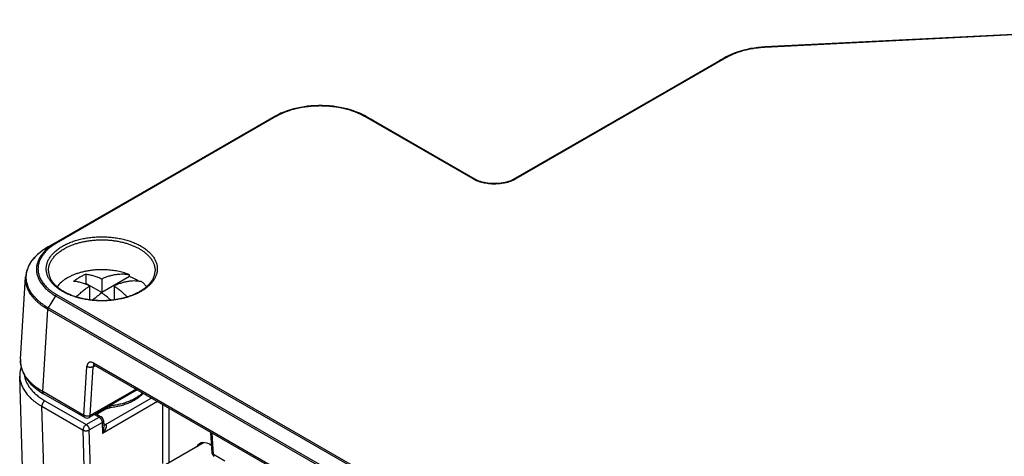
# Model space of a CAD drawing. Header units: inches. Extents: x 0 to 22, y 0 to 17.
# Tile 12 of 30: x 2.2 to 4.4, y 13.6 to 14.6. Entities that reach past the tile are written whole.
import ezdxf

# ---------------------------------------------------------------- set-up
doc = ezdxf.new("R2010")
doc.units = ezdxf.units.IN
doc.header["$LTSCALE"] = 1.21
doc.header["$MEASUREMENT"] = 0
doc.layers.get('0').update_dxf_attribs({"linetype": 'CONTINUOUS'})

msp = doc.modelspace()

# ---------------------------------------------------------------- linework, layer by layer
at = {"color": 7, "linetype": 'CONTINUOUS'}
for p, q in [((5.0708, 14.5918), (3.853, 14.5303)), ((5.0712, 14.5909), (3.8532, 14.5294)), ((3.8532, 14.5294), (3.853, 14.5303)), ((3.7627, 14.506), (3.2907, 14.2334)), ((3.7653, 14.5057), (3.2931, 14.2331)), ((3.7627, 14.506), (3.7465, 14.4972)), ((3.7666, 14.5081), (3.7509, 14.4997)), ((3.7664, 14.508), (3.7627, 14.506)), ((3.7707, 14.5102), (3.7664, 14.508)), ((3.2831, 14.2297), (3.7465, 14.4972)), ((3.7465, 14.4972), (3.7509, 14.4997)), ((2.7509, 14.3737), (2.2581, 14.0891)), ((2.7534, 14.3735), (2.2604, 14.0888)), ((2.7509, 14.3737), (2.7346, 14.365)), ((2.7548, 14.3759), (2.7398, 14.3679)), ((2.7548, 14.3759), (2.7509, 14.3737)), ((2.7548, 14.3759), (2.7548, 14.3759)), ((2.9567, 14.3738), (2.9526, 14.3759)), ((2.9566, 14.3737), (2.9528, 14.3758)), ((3.1971, 14.2331), (2.9541, 14.3735)), ((2.9566, 14.3737), (2.9729, 14.365)), ((3.1996, 14.2334), (2.9566, 14.3737)), ((2.9567, 14.3738), (2.9678, 14.3678)), ((2.2418, 14.0804), (2.7346, 14.365)), ((2.7398, 14.3679), (2.7346, 14.3649)), ((2.7346, 14.3649), (2.7346, 14.365)), ((2.9729, 14.3649), (2.9678, 14.3678)), ((2.9729, 14.3649), (2.9729, 14.365)), ((2.9729, 14.365), (3.2071, 14.2297)), ((3.1996, 14.2334), (3.2023, 14.2319)), ((3.201, 14.2326), (3.1996, 14.2334)), ((3.2013, 14.2325), (3.201, 14.2326)), ((3.2907, 14.2334), (3.2878, 14.2318)), ((3.2907, 14.2334), (3.2889, 14.2324)), ((2.2581, 14.0891), (2.2418, 14.0804)), ((2.3266, 14.0188), (2.3266, 13.998)), ((2.4247, 14.0134), (2.4247, 14.0175)), ((2.1798, 13.8273), (2.191, 14.0127)), ((2.3266, 13.998), (2.3244, 13.9967)), ((2.3623, 13.9774), (2.3266, 13.998)), ((2.3347, 13.9925), (2.3347, 13.9616)), ((2.4247, 14.0134), (2.3623, 13.9774)), ((2.3623, 14.0084), (2.3623, 13.9774)), ((2.3899, 13.9925), (2.3899, 13.9616)), ((2.2581, 13.9704), (2.2418, 13.9429)), ((2.2581, 13.9704), (4.4479, 12.706)), ((2.2604, 13.973), (4.4505, 12.7085)), ((2.2295, 13.7544), (2.2407, 13.9395)), ((4.4307, 12.675), (2.2407, 13.9395)), ((4.4317, 12.6785), (2.2418, 13.9429)), ((2.1798, 13.8271), (2.1798, 13.8273)), ((4.3243, 12.675), (2.3434, 13.8188)), ((2.3446, 13.8147), (2.3455, 13.8139)), ((2.3222, 13.7009), (2.3288, 13.8109)), ((2.3363, 13.7003), (2.343, 13.8103)), ((2.343, 13.8103), (2.3473, 13.8128)), ((4.3264, 12.6702), (2.3455, 13.8139)), ((2.1778, 13.7889), (2.1778, 13.7889)), ((2.1917, 13.3293), (2.1778, 13.7889)), ((2.3222, 13.7009), (2.2295, 13.7544)), ((2.3243, 13.696), (2.2316, 13.7496)), ((2.4419, 13.7582), (2.3343, 13.696)), ((2.4393, 13.7598), (2.3363, 13.7003)), ((2.2346, 13.7337), (2.3272, 13.6802)), ((2.4877, 13.7318), (2.364, 13.6603)), ((2.3708, 13.6805), (2.4737, 13.7399)), ((2.2414, 13.2618), (2.2275, 13.7213)), ((2.2275, 13.7213), (2.3202, 13.6678)), ((2.3489, 13.7045), (2.3612, 13.6974)), ((2.3734, 13.7161), (2.3539, 13.7048)), ((2.3808, 13.7221), (2.3788, 13.7218)), ((2.3808, 13.7229), (2.3808, 13.7221)), ((2.4988, 13.7254), (2.4988, 13.5922)), ((2.5129, 13.7172), (2.5129, 13.5938)), ((2.3272, 13.6802), (2.3562, 13.6969)), ((2.3343, 13.6681), (2.3633, 13.6848)), ((2.346, 13.7028), (2.3562, 13.6969)), ((2.3633, 13.6848), (2.364, 13.6603)), ((2.3662, 13.6891), (2.3666, 13.6761)), ((2.3664, 13.683), (2.3708, 13.6805)), ((2.3318, 13.2838), (2.3202, 13.6678)), ((2.3459, 13.2841), (2.3343, 13.6681)), ((2.6102, 13.6167), (2.6075, 13.6627)), ((2.6132, 13.613), (2.6102, 13.661)), ((2.5922, 13.6396), (2.5053, 13.5894)), ((2.6388, 13.5981), (2.6132, 13.613))]:
    msp.add_line(p, q, dxfattribs=at)
for points in [[(3.853, 14.5303), (3.8453, 14.5298), (3.8371, 14.529), (3.8291, 14.5279), (3.8212, 14.5266), (3.8133, 14.525), (3.8057, 14.5231), (3.7982, 14.521), (3.791, 14.5187), (3.7839, 14.5161), (3.7772, 14.5133), (3.7707, 14.5102)], [(2.9528, 14.3758), (2.9487, 14.378), (2.9422, 14.381), (2.9355, 14.3838), (2.9285, 14.3864), (2.9212, 14.3887), (2.9137, 14.3909), (2.9061, 14.3927), (2.8983, 14.3943), (2.8904, 14.3956), (2.8823, 14.3967), (2.8742, 14.3975), (2.8661, 14.3981), (2.8579, 14.3983), (2.8496, 14.3983), (2.8414, 14.3981), (2.8332, 14.3975), (2.8251, 14.3967), (2.8171, 14.3956), (2.8092, 14.3943), (2.8014, 14.3927), (2.7937, 14.3909), (2.7863, 14.3887), (2.779, 14.3864), (2.772, 14.3838), (2.7652, 14.381), (2.7588, 14.3779), (2.7548, 14.3759)], [(3.2886, 14.2322), (3.2867, 14.2313), (3.2834, 14.2298), (3.2799, 14.2284), (3.2762, 14.2272), (3.2724, 14.226), (3.2684, 14.2251), (3.2644, 14.2243), (3.2602, 14.2236), (3.2559, 14.2231), (3.2516, 14.2228), (3.2473, 14.2226), (3.243, 14.2226), (3.2386, 14.2228), (3.2343, 14.2231), (3.2301, 14.2236), (3.2259, 14.2242), (3.2218, 14.2251), (3.2179, 14.226), (3.214, 14.2272), (3.2103, 14.2284), (3.2068, 14.2298), (3.2035, 14.2313), (3.201, 14.2326)], [(2.2418, 14.0804), (2.2354, 14.0766), (2.2292, 14.0724), (2.2234, 14.0679), (2.218, 14.0633), (2.2131, 14.0586), (2.2086, 14.0536), (2.2046, 14.0485), (2.2011, 14.0433), (2.1982, 14.038), (2.1957, 14.0326), (2.1937, 14.0272), (2.1923, 14.0217), (2.1914, 14.0161), (2.191, 14.0127)], [(2.1798, 13.8273), (2.1797, 13.8247), (2.1799, 13.8192), (2.1805, 13.8137), (2.1816, 13.8082), (2.1832, 13.8028), (2.1852, 13.7974), (2.1878, 13.792), (2.1909, 13.7867), (2.1944, 13.7815), (2.1984, 13.7764), (2.2029, 13.7714), (2.2079, 13.7667), (2.2133, 13.762), (2.2191, 13.7576), (2.2253, 13.7534), (2.2316, 13.7496)], [(2.181, 13.811), (2.18, 13.8076), (2.1788, 13.8022), (2.178, 13.7968), (2.1777, 13.7915), (2.1778, 13.7889)], [(2.3442, 13.8145), (2.3442, 13.8145), (2.3442, 13.8145), (2.3444, 13.8144), (2.3446, 13.8143), (2.3449, 13.8142), (2.3453, 13.814), (2.3455, 13.8139)], [(2.3734, 13.7161), (2.3737, 13.7162), (2.3743, 13.7165), (2.3749, 13.7168), (2.3757, 13.7171), (2.3765, 13.7173), (2.3774, 13.7175), (2.3784, 13.7177), (2.3794, 13.7179), (2.3801, 13.718)]]:
    msp.add_lwpolyline(points, dxfattribs=at)
for centre, radius, start, end in [((2.3623, 13.84), 0.1888, 86.1264, 93.8736), ((2.2364, 13.8239), 0.0567, 176.8042, 179.6155), ((2.3476, 13.8112), 0.00428, 135.9172, 138.0585), ((2.3475, 13.8112), 0.00414, 132.3069, 135.9314), ((2.2332, 13.7525), 0.00333, 239.3982, 239.9978), ((2.3489, 13.7134), 0.01, 279.4044, 299.9889), ((2.3293, 13.7047), 0.01, 239.9986, 300.0014), ((2.3562, 13.6888), 0.01, 1.7316, 59.9987), ((2.6202, 13.6173), 0.01, 183.4615, 239.9982)]:
    msp.add_arc(centre, radius, start, end, dxfattribs=at)
msp.add_ellipse((2.6045, 13.5987), major_axis=(-0.0217, 0.0389), ratio=0.587321, start_param=5.370273, end_param=6.659764, dxfattribs=at)
for points, knots in [([(3.8532, 14.5294), (3.8511, 14.5293), (3.848, 14.5291), (3.844, 14.5288), (3.8409, 14.5285), (3.8379, 14.5281), (3.8338, 14.5276), (3.8288, 14.5269), (3.8229, 14.5259), (3.817, 14.5248), (3.8113, 14.5235), (3.8056, 14.5221), (3.8001, 14.5205), (3.7947, 14.5188), (3.7894, 14.5169), (3.7842, 14.5149), (3.78, 14.5132), (3.7768, 14.5117), (3.7744, 14.5106), (3.772, 14.5094), (3.769, 14.5078), (3.7667, 14.5066), (3.7653, 14.5057)], [0, 0, 0, 0, 0.067085, 0.100538, 0.133913, 0.167203, 0.200398, 0.266462, 0.332028, 0.397016, 0.461351, 0.524958, 0.587763, 0.649701, 0.710712, 0.770741, 0.829734, 0.858829, 0.887648, 0.916182, 0.944421, 1, 1, 1, 1]), ([(3.7652, 14.5057), (3.765, 14.5058), (3.7647, 14.506), (3.7642, 14.5061), (3.7639, 14.5062), (3.7636, 14.5062), (3.7633, 14.5062), (3.763, 14.5061), (3.7628, 14.506), (3.7627, 14.506)], [0, 0, 0, 0, 0.288721, 0.421978, 0.548086, 0.667715, 0.781908, 0.892106, 1, 1, 1, 1]), ([(2.9541, 14.3735), (2.9532, 14.3739), (2.9516, 14.3749), (2.949, 14.3763), (2.9464, 14.3776), (2.9438, 14.3789), (2.941, 14.3801), (2.9383, 14.3813), (2.9354, 14.3825), (2.9326, 14.3837), (2.9296, 14.3848), (2.9257, 14.3862), (2.9206, 14.3878), (2.9144, 14.3896), (2.908, 14.3913), (2.9015, 14.3927), (2.8949, 14.394), (2.8882, 14.395), (2.8791, 14.3962), (2.8699, 14.397), (2.8607, 14.3974), (2.8538, 14.3975), (2.8468, 14.3974), (2.8399, 14.3971), (2.8329, 14.3966), (2.8261, 14.3959), (2.8193, 14.395), (2.8126, 14.394), (2.806, 14.3927), (2.7995, 14.3913), (2.7931, 14.3896), (2.7869, 14.3878), (2.7818, 14.3862), (2.7779, 14.3848), (2.7749, 14.3837), (2.7721, 14.3825), (2.7693, 14.3814), (2.7665, 14.3801), (2.7638, 14.3789), (2.7611, 14.3776), (2.7585, 14.3763), (2.7559, 14.3749), (2.7543, 14.374), (2.7534, 14.3735)], [0, 0, 0, 0, 0.013702, 0.027573, 0.041616, 0.055827, 0.070197, 0.084717, 0.099386, 0.1142, 0.129155, 0.144245, 0.174814, 0.205871, 0.237376, 0.269288, 0.301563, 0.334151, 0.367001, 0.433277, 0.466605, 0.499987, 0.533369, 0.566698, 0.59992, 0.632982, 0.665832, 0.698421, 0.730697, 0.76261, 0.794117, 0.825174, 0.855743, 0.870834, 0.885789, 0.900603, 0.915272, 0.929794, 0.944165, 0.958379, 0.972423, 0.986295, 1, 1, 1, 1]), ([(2.7533, 14.3734), (2.7531, 14.3735), (2.7528, 14.3737), (2.7523, 14.3738), (2.752, 14.3739), (2.7517, 14.3739), (2.7514, 14.3739), (2.7511, 14.3738), (2.751, 14.3737), (2.7509, 14.3737)], [0, 0, 0, 0, 0.288723, 0.421979, 0.548088, 0.667717, 0.781911, 0.892108, 1, 1, 1, 1]), ([(2.9542, 14.3734), (2.9543, 14.3735), (2.9545, 14.3736), (2.9548, 14.3737), (2.9552, 14.3738), (2.9555, 14.3739), (2.9558, 14.3739), (2.9561, 14.3739), (2.9564, 14.3738), (2.9565, 14.3737), (2.9566, 14.3737)], [0, 0, 0, 0, 0.14762, 0.288154, 0.421444, 0.547604, 0.667353, 0.781702, 0.892029, 1, 1, 1, 1]), ([(3.1971, 14.2331), (3.1974, 14.2332), (3.1977, 14.2334), (3.1981, 14.2335), (3.1985, 14.2336), (3.1988, 14.2336), (3.1991, 14.2336), (3.1993, 14.2335), (3.1995, 14.2334), (3.1996, 14.2334)], [0, 0, 0, 0, 0.28872, 0.421976, 0.548085, 0.667714, 0.781907, 0.892106, 1, 1, 1, 1]), ([(3.2931, 14.2331), (3.2924, 14.2327), (3.2911, 14.232), (3.2895, 14.2312), (3.2882, 14.2305), (3.2869, 14.2299), (3.2851, 14.2292), (3.2829, 14.2282), (3.28, 14.2272), (3.2771, 14.2263), (3.2742, 14.2254), (3.2701, 14.2244), (3.2648, 14.2233), (3.2584, 14.2223), (3.2518, 14.2218), (3.2463, 14.2216), (3.2418, 14.2217), (3.2385, 14.2218), (3.2352, 14.2221), (3.2308, 14.2225), (3.2255, 14.2233), (3.2192, 14.2246), (3.2132, 14.2262), (3.2084, 14.2278), (3.2047, 14.2293), (3.2013, 14.2309), (3.1988, 14.2322), (3.1971, 14.2331)], [0, 0, 0, 0, 0.027614, 0.041664, 0.055863, 0.070213, 0.084716, 0.114172, 0.144202, 0.174771, 0.205838, 0.237356, 0.301549, 0.366979, 0.433252, 0.499956, 0.533341, 0.566671, 0.599894, 0.632957, 0.698393, 0.762585, 0.825164, 0.885781, 0.915259, 0.944139, 1, 1, 1, 1]), ([(3.2931, 14.2331), (3.293, 14.2332), (3.2928, 14.2333), (3.2924, 14.2334), (3.2921, 14.2335), (3.2918, 14.2336), (3.2915, 14.2336), (3.2912, 14.2336), (3.2909, 14.2335), (3.2907, 14.2334), (3.2907, 14.2334)], [0, 0, 0, 0, 0.148311, 0.289074, 0.422281, 0.548331, 0.667889, 0.782009, 0.892145, 1, 1, 1, 1]), ([(2.274, 14.0819), (2.2755, 14.0827), (2.2785, 14.0843), (2.2831, 14.0867), (2.288, 14.0888), (2.293, 14.0909), (2.2982, 14.0928), (2.3035, 14.0945), (2.309, 14.0961), (2.3165, 14.098), (2.3261, 14.1), (2.338, 14.1017), (2.3501, 14.1027), (2.3623, 14.1031), (2.3745, 14.1027), (2.3866, 14.1017), (2.3985, 14.1), (2.4081, 14.098), (2.4157, 14.0961), (2.4211, 14.0945), (2.4265, 14.0928), (2.4316, 14.0909), (2.4366, 14.0888), (2.4415, 14.0867), (2.4461, 14.0843), (2.4506, 14.0819), (2.4548, 14.0793), (2.4588, 14.0767), (2.4626, 14.0739), (2.4661, 14.071), (2.4694, 14.068), (2.4724, 14.0649), (2.4752, 14.0618), (2.4776, 14.0585), (2.4799, 14.0552), (2.4818, 14.0519), (2.4834, 14.0484), (2.4848, 14.045), (2.4858, 14.0415), (2.4866, 14.038), (2.487, 14.0344), (2.4872, 14.0309), (2.487, 14.0273), (2.4866, 14.0238), (2.4858, 14.0203), (2.4848, 14.0168), (2.4834, 14.0133), (2.4818, 14.0099), (2.4799, 14.0066), (2.4776, 14.0033), (2.4752, 14), (2.4724, 13.9969), (2.4694, 13.9938), (2.4661, 13.9908), (2.4626, 13.9879), (2.4588, 13.9851), (2.4548, 13.9824), (2.452, 13.9808), (2.4506, 13.9799)], [0, 0, 0, 0, 0.016084, 0.032547, 0.049374, 0.066551, 0.084057, 0.101872, 0.119975, 0.13834, 0.175749, 0.213887, 0.252517, 0.291396, 0.330275, 0.368906, 0.407043, 0.444452, 0.462817, 0.48092, 0.498735, 0.516242, 0.533418, 0.550245, 0.566708, 0.582792, 0.598486, 0.613782, 0.628676, 0.643166, 0.657256, 0.670953, 0.684268, 0.697219, 0.709827, 0.722119, 0.734128, 0.745892, 0.757452, 0.768856, 0.780153, 0.791396, 0.802639, 0.813936, 0.82534, 0.8369, 0.848664, 0.860673, 0.872965, 0.885573, 0.898524, 0.911839, 0.925536, 0.939626, 0.954116, 0.96901, 0.984306, 1, 1, 1, 1]), ([(2.2418, 13.9429), (2.2399, 13.944), (2.2361, 13.9463), (2.2307, 13.9499), (2.2256, 13.9537), (2.2209, 13.9576), (2.2165, 13.9617), (2.2124, 13.9659), (2.2086, 13.9702), (2.2053, 13.9745), (2.2023, 13.979), (2.1997, 13.9836), (2.1975, 13.9882), (2.1957, 13.9929), (2.1942, 13.9976), (2.1932, 14.0023), (2.1926, 14.0071), (2.1924, 14.0119), (2.1926, 14.0167), (2.1931, 14.0207), (2.1937, 14.0238), (2.1945, 14.027), (2.1957, 14.0309), (2.1975, 14.0356), (2.1997, 14.0402), (2.2023, 14.0447), (2.2053, 14.0491), (2.2086, 14.0535), (2.2123, 14.0577), (2.2164, 14.0618), (2.2209, 14.0658), (2.2256, 14.0697), (2.2307, 14.0735), (2.2361, 14.0771), (2.2399, 14.0793), (2.2418, 14.0804)], [0, 0, 0, 0, 0.037714, 0.07446, 0.110235, 0.145046, 0.178904, 0.211831, 0.243849, 0.274992, 0.305301, 0.334841, 0.363692, 0.391945, 0.4197, 0.447065, 0.474162, 0.501118, 0.528062, 0.555123, 0.568739, 0.582432, 0.610099, 0.638241, 0.666959, 0.696342, 0.72647, 0.757413, 0.789229, 0.821964, 0.855653, 0.890313, 0.925937, 0.962506, 1, 1, 1, 1]), ([(2.258, 14.0891), (2.2564, 14.0882), (2.2531, 14.0862), (2.2485, 14.0831), (2.2441, 14.0799), (2.24, 14.0765), (2.2361, 14.073), (2.2326, 14.0694), (2.2294, 14.0657), (2.2265, 14.062), (2.2239, 14.0581), (2.2217, 14.0542), (2.2198, 14.0502), (2.2182, 14.0462), (2.217, 14.0421), (2.2161, 14.038), (2.2156, 14.0339), (2.2154, 14.0298), (2.2156, 14.0256), (2.2161, 14.0215), (2.217, 14.0174), (2.2182, 14.0133), (2.2198, 14.0093), (2.2217, 14.0053), (2.2239, 14.0014), (2.2265, 13.9976), (2.2294, 13.9938), (2.2326, 13.9901), (2.2361, 13.9865), (2.24, 13.983), (2.2441, 13.9796), (2.2485, 13.9764), (2.2531, 13.9733), (2.2564, 13.9713), (2.258, 13.9703)], [0, 0, 0, 0, 0.037619, 0.074266, 0.10994, 0.144649, 0.178405, 0.211227, 0.243142, 0.274186, 0.304408, 0.333871, 0.362653, 0.390846, 0.418552, 0.445883, 0.47296, 0.49991, 0.526861, 0.553941, 0.581279, 0.608995, 0.6372, 0.665991, 0.695461, 0.725692, 0.756752, 0.788685, 0.821525, 0.855299, 0.890026, 0.925714, 0.962373, 1, 1, 1, 1]), ([(2.2604, 14.0888), (2.2596, 14.0883), (2.258, 14.0874), (2.2556, 14.0859), (2.2533, 14.0844), (2.2511, 14.0829), (2.2489, 14.0813), (2.2468, 14.0797), (2.2448, 14.0781), (2.2428, 14.0764), (2.2409, 14.0747), (2.2385, 14.0725), (2.2356, 14.0696), (2.2325, 14.066), (2.2297, 14.0623), (2.2272, 14.0585), (2.225, 14.0547), (2.2231, 14.0508), (2.2216, 14.0469), (2.2204, 14.0429), (2.2195, 14.0389), (2.219, 14.0349), (2.2188, 14.0309), (2.219, 14.0269), (2.2195, 14.0228), (2.2204, 14.0188), (2.2216, 14.0149), (2.2231, 14.0109), (2.225, 14.0071), (2.2271, 14.0032), (2.2297, 13.9995), (2.2325, 13.9958), (2.2356, 13.9922), (2.2385, 13.9893), (2.2409, 13.9871), (2.2428, 13.9854), (2.2447, 13.9837), (2.2468, 13.9821), (2.2489, 13.9805), (2.2511, 13.9789), (2.2529, 13.9776), (2.2544, 13.9766), (2.256, 13.9756), (2.258, 13.9744), (2.2596, 13.9734), (2.2604, 13.973)], [0, 0, 0, 0, 0.018947, 0.037655, 0.05611, 0.074311, 0.092269, 0.109987, 0.127465, 0.144702, 0.161701, 0.178464, 0.211291, 0.24321, 0.27426, 0.304487, 0.333953, 0.36274, 0.390938, 0.41865, 0.445985, 0.473065, 0.500017, 0.526968, 0.554047, 0.581382, 0.609092, 0.637289, 0.666073, 0.695537, 0.725761, 0.756809, 0.788727, 0.821552, 0.838315, 0.855314, 0.872551, 0.890028, 0.907745, 0.9257, 0.943898, 0.953092, 0.962351, 0.981057, 1, 1, 1, 1]), ([(2.4506, 13.9799), (2.4491, 13.9791), (2.4461, 13.9774), (2.4415, 13.9751), (2.4366, 13.973), (2.4316, 13.9709), (2.4265, 13.969), (2.4211, 13.9673), (2.4157, 13.9657), (2.4081, 13.9638), (2.3985, 13.9618), (2.3866, 13.9601), (2.3745, 13.959), (2.3623, 13.9587), (2.3501, 13.959), (2.338, 13.9601), (2.3261, 13.9618), (2.3165, 13.9638), (2.309, 13.9657), (2.3035, 13.9673), (2.2982, 13.969), (2.293, 13.9709), (2.288, 13.973), (2.2831, 13.9751), (2.2785, 13.9774), (2.2741, 13.9799), (2.2698, 13.9824), (2.2658, 13.9851), (2.2621, 13.9879), (2.2585, 13.9908), (2.2552, 13.9938), (2.2522, 13.9969), (2.2495, 14), (2.247, 14.0033), (2.2448, 14.0066), (2.2428, 14.0099), (2.2412, 14.0133), (2.2398, 14.0168), (2.2388, 14.0203), (2.238, 14.0238), (2.2376, 14.0273), (2.2374, 14.0309), (2.2376, 14.0344), (2.238, 14.038), (2.2388, 14.0415), (2.2398, 14.045), (2.2412, 14.0484), (2.2428, 14.0519), (2.2448, 14.0552), (2.247, 14.0585), (2.2495, 14.0618), (2.2522, 14.0649), (2.2552, 14.068), (2.2585, 14.071), (2.2621, 14.0739), (2.2658, 14.0767), (2.2698, 14.0793), (2.2726, 14.081), (2.274, 14.0819)], [0, 0, 0, 0, 0.016084, 0.032547, 0.049374, 0.066551, 0.084057, 0.101872, 0.119975, 0.13834, 0.175749, 0.213887, 0.252517, 0.291396, 0.330275, 0.368906, 0.407043, 0.444452, 0.462817, 0.48092, 0.498735, 0.516242, 0.533418, 0.550245, 0.566708, 0.582792, 0.598486, 0.613782, 0.628676, 0.643166, 0.657256, 0.670953, 0.684268, 0.697219, 0.709827, 0.722119, 0.734128, 0.745892, 0.757452, 0.768856, 0.780153, 0.791396, 0.802639, 0.813936, 0.82534, 0.8369, 0.848664, 0.860673, 0.872965, 0.885573, 0.898524, 0.911839, 0.925536, 0.939626, 0.954116, 0.96901, 0.984306, 1, 1, 1, 1]), ([(2.2605, 14.0889), (2.2604, 14.0889), (2.2602, 14.089), (2.2598, 14.0892), (2.2595, 14.0893), (2.2592, 14.0893), (2.2589, 14.0894), (2.2586, 14.0893), (2.2583, 14.0893), (2.2581, 14.0892), (2.2581, 14.0891)], [0, 0, 0, 0, 0.148889, 0.289851, 0.422992, 0.548942, 0.668327, 0.782245, 0.892222, 1, 1, 1, 1]), ([(2.2776, 14.0759), (2.2797, 14.0771), (2.2841, 14.0795), (2.2911, 14.0827), (2.2985, 14.0856), (2.3062, 14.0882), (2.3142, 14.0904), (2.3225, 14.0923), (2.331, 14.0938), (2.3397, 14.095), (2.3485, 14.0957), (2.3574, 14.0961), (2.3663, 14.0962), (2.3751, 14.0958), (2.384, 14.0951), (2.3926, 14.094), (2.4012, 14.0925), (2.4095, 14.0906), (2.4175, 14.0884), (2.4253, 14.0859), (2.4327, 14.083), (2.4397, 14.0799), (2.4463, 14.0764), (2.4524, 14.0727), (2.458, 14.0687), (2.4631, 14.0644), (2.4677, 14.06), (2.4717, 14.0554), (2.4745, 14.0514), (2.4764, 14.0481), (2.4777, 14.0456), (2.4788, 14.0431), (2.4798, 14.0406), (2.4806, 14.0381), (2.4812, 14.0355), (2.4817, 14.033), (2.482, 14.0304), (2.4822, 14.0278), (2.4821, 14.0261), (2.4821, 14.0252)], [0, 0, 0, 0, 0.030771, 0.062613, 0.095458, 0.129222, 0.163808, 0.199109, 0.235007, 0.271379, 0.308095, 0.345024, 0.382028, 0.418971, 0.455718, 0.492136, 0.528093, 0.563466, 0.598138, 0.631999, 0.664952, 0.69691, 0.727804, 0.757579, 0.786202, 0.813663, 0.839978, 0.865189, 0.889374, 0.90112, 0.912653, 0.923994, 0.935163, 0.946185, 0.957083, 0.967886, 0.97862, 0.989315, 1, 1, 1, 1]), ([(2.2425, 14.0252), (2.2425, 14.0264), (2.2425, 14.0288), (2.2428, 14.0323), (2.2434, 14.0358), (2.2443, 14.0392), (2.2456, 14.0427), (2.2471, 14.0461), (2.2489, 14.0494), (2.251, 14.0527), (2.2534, 14.0559), (2.2561, 14.0591), (2.2591, 14.0621), (2.2623, 14.0651), (2.2657, 14.068), (2.2695, 14.0707), (2.2734, 14.0734), (2.2762, 14.0751), (2.2776, 14.0759)], [0, 0, 0, 0, 0.054093, 0.108329, 0.162979, 0.218306, 0.274558, 0.331959, 0.390711, 0.450986, 0.512932, 0.576667, 0.642282, 0.709841, 0.779385, 0.850931, 0.924478, 1, 1, 1, 1]), ([(2.2425, 14.0252), (2.2425, 14.0244), (2.2427, 14.0226), (2.2431, 14.02), (2.2437, 14.0173), (2.2445, 14.0147), (2.2454, 14.0121), (2.2466, 14.0095), (2.248, 14.0069), (2.2501, 14.0034), (2.2525, 14.0001), (2.2553, 13.9968), (2.2584, 13.9935), (2.2628, 13.9895), (2.2687, 13.9851), (2.2752, 13.9808), (2.2823, 13.9769), (2.29, 13.9734), (2.2982, 13.9702), (2.3068, 13.9674), (2.3158, 13.965), (2.3252, 13.963), (2.3315, 13.962), (2.3347, 13.9616)], [0, 0, 0, 0, 0.021945, 0.04406, 0.066432, 0.08916, 0.112327, 0.13601, 0.160276, 0.185182, 0.237076, 0.264153, 0.292009, 0.350097, 0.4114, 0.475874, 0.543404, 0.613816, 0.686885, 0.762348, 0.839908, 0.919241, 1, 1, 1, 1]), ([(2.3496, 14.0284), (2.3465, 14.0282), (2.3405, 14.0276), (2.3317, 14.0263), (2.323, 14.0247), (2.3146, 14.0226), (2.3066, 14.0201), (2.2989, 14.0172), (2.2917, 14.014), (2.2871, 14.0116), (2.2849, 14.0103)], [0, 0, 0, 0, 0.134003, 0.266519, 0.396957, 0.524755, 0.649395, 0.770407, 0.887385, 1, 1, 1, 1]), ([(2.3266, 14.0188), (2.3243, 14.0178), (2.3196, 14.0155), (2.3127, 14.0118), (2.3058, 14.0075), (2.3013, 14.0045), (2.299, 14.0029)], [0, 0, 0, 0, 0.23949, 0.486103, 0.739683, 1, 1, 1, 1]), ([(2.3266, 14.0188), (2.3295, 14.0185), (2.3354, 14.0175), (2.3443, 14.0153), (2.3533, 14.0123), (2.3593, 14.0098), (2.3623, 14.0084)], [0, 0, 0, 0, 0.235287, 0.480118, 0.734948, 1, 1, 1, 1]), ([(2.3623, 14.0084), (2.365, 14.0097), (2.3705, 14.012), (2.3788, 14.0148), (2.3869, 14.017), (2.3949, 14.0185), (2.4027, 14.0193), (2.4091, 14.0194), (2.414, 14.0192), (2.4177, 14.0188), (2.4212, 14.0183), (2.4236, 14.0178), (2.4247, 14.0175)], [0, 0, 0, 0, 0.140876, 0.276798, 0.407853, 0.534219, 0.656174, 0.774099, 0.831717, 0.888519, 0.944588, 1, 1, 1, 1]), ([(2.4247, 14.0175), (2.4228, 14.0183), (2.4191, 14.0197), (2.4132, 14.0216), (2.4072, 14.0233), (2.401, 14.0248), (2.3947, 14.026), (2.3882, 14.027), (2.3817, 14.0278), (2.3773, 14.0282), (2.3751, 14.0284)], [0, 0, 0, 0, 0.117646, 0.237912, 0.360564, 0.485343, 0.611973, 0.740164, 0.86961, 1, 1, 1, 1]), ([(2.4481, 13.9802), (2.4494, 13.9809), (2.4519, 13.9825), (2.4556, 13.9849), (2.4591, 13.9875), (2.4624, 13.9901), (2.4654, 13.9928), (2.4681, 13.9956), (2.4707, 13.9984), (2.473, 14.0013), (2.475, 14.0042), (2.4768, 14.0071), (2.4783, 14.0101), (2.4796, 14.0131), (2.4806, 14.0161), (2.4814, 14.0192), (2.4819, 14.0222), (2.4821, 14.0242), (2.4821, 14.0252)], [0, 0, 0, 0, 0.077304, 0.152508, 0.225569, 0.296462, 0.36518, 0.431734, 0.49616, 0.558516, 0.618891, 0.6774, 0.734194, 0.789456, 0.843405, 0.896286, 0.948389, 1, 1, 1, 1]), ([(2.2407, 13.9395), (2.2367, 13.9418), (2.2309, 13.9455), (2.2237, 13.951), (2.2188, 13.9551), (2.2142, 13.9594), (2.21, 13.9638), (2.2068, 13.9677), (2.2044, 13.9708), (2.2022, 13.9739), (2.1997, 13.9778), (2.1972, 13.9826), (2.195, 13.9875), (2.1933, 13.9925), (2.1921, 13.9975), (2.1912, 14.0025), (2.1909, 14.0076), (2.1909, 14.0109), (2.191, 14.0126)], [0, 0, 0, 0, 0.149294, 0.220901, 0.290487, 0.358087, 0.423742, 0.487507, 0.51871, 0.549474, 0.609734, 0.668441, 0.725776, 0.781948, 0.837192, 0.891767, 0.945943, 1, 1, 1, 1]), ([(2.2849, 14.0103), (2.2837, 14.0096), (2.2813, 14.0082), (2.2779, 14.0059), (2.2747, 14.0036), (2.2689, 13.9989), (2.2646, 13.9945), (2.2617, 13.9906)], [0, 0, 0, 0, 0.136812, 0.27029, 0.400384, 0.527091, 1, 1, 1, 1]), ([(2.3347, 13.9925), (2.3317, 13.9939), (2.3258, 13.9964), (2.3167, 13.9994), (2.3078, 14.0016), (2.3019, 14.0026), (2.299, 14.0029)], [0, 0, 0, 0, 0.265052, 0.519882, 0.764713, 1, 1, 1, 1]), ([(2.3053, 13.968), (2.3076, 13.9703), (2.3124, 13.9747), (2.3197, 13.9811), (2.3271, 13.987), (2.3322, 13.9907), (2.3347, 13.9925)], [0, 0, 0, 0, 0.257781, 0.510644, 0.758174, 1, 1, 1, 1]), ([(2.4523, 14.0016), (2.4511, 14.0019), (2.4488, 14.0023), (2.4452, 14.0029), (2.4416, 14.0033), (2.4366, 14.0035), (2.4303, 14.0034), (2.4225, 14.0026), (2.4145, 14.0011), (2.4063, 13.9989), (2.3981, 13.996), (2.3926, 13.9937), (2.3899, 13.9925)], [0, 0, 0, 0, 0.055412, 0.11148, 0.168283, 0.2259, 0.343826, 0.46578, 0.592146, 0.723202, 0.859124, 1, 1, 1, 1]), ([(2.3899, 13.9925), (2.3924, 13.9907), (2.3975, 13.987), (2.4049, 13.9811), (2.4122, 13.9747), (2.417, 13.9702), (2.4194, 13.9679)], [0, 0, 0, 0, 0.241822, 0.489352, 0.742216, 1, 1, 1, 1]), ([(2.4451, 14.0028), (2.4436, 14.0039), (2.4404, 14.0058), (2.4355, 14.0086), (2.4302, 14.0111), (2.4266, 14.0127), (2.4247, 14.0134)], [0, 0, 0, 0, 0.238752, 0.485201, 0.73907, 1, 1, 1, 1]), ([(2.4629, 13.9906), (2.4614, 13.9926), (2.4589, 13.9955), (2.4553, 13.999), (2.4533, 14.0008), (2.4523, 14.0016)], [0, 0, 0, 0, 0.485568, 0.739101, 1, 1, 1, 1]), ([(2.2605, 13.9729), (2.2603, 13.9728), (2.2598, 13.9725), (2.2592, 13.9719), (2.2586, 13.9711), (2.2582, 13.9706), (2.2581, 13.9704)], [0, 0, 0, 0, 0.22846, 0.474665, 0.733811, 1, 1, 1, 1]), ([(2.3347, 13.9616), (2.3372, 13.9612), (2.3423, 13.9606), (2.3499, 13.9601), (2.3576, 13.9597), (2.3653, 13.9597), (2.373, 13.96), (2.3807, 13.9605), (2.3883, 13.9613), (2.3957, 13.9624), (2.4031, 13.9637), (2.4102, 13.9654), (2.4172, 13.9672), (2.4239, 13.9693), (2.4304, 13.9717), (2.4366, 13.9743), (2.4425, 13.9771), (2.4462, 13.9791), (2.4481, 13.9802)], [0, 0, 0, 0, 0.065167, 0.130811, 0.196751, 0.262802, 0.328781, 0.394503, 0.459786, 0.524451, 0.588321, 0.651228, 0.713009, 0.773509, 0.832584, 0.890102, 0.945941, 1, 1, 1, 1]), ([(2.3623, 13.9766), (2.3589, 13.9742), (2.352, 13.9691), (2.3454, 13.9636), (2.3422, 13.9607)], [0, 0, 0, 0, 0.492349, 1, 1, 1, 1]), ([(2.3824, 13.9607), (2.3791, 13.9636), (2.3726, 13.9691), (2.3657, 13.9742), (2.3623, 13.9766)], [0, 0, 0, 0, 0.507643, 1, 1, 1, 1]), ([(2.2407, 13.9395), (2.2407, 13.9398), (2.2408, 13.9403), (2.241, 13.9412), (2.2414, 13.942), (2.2417, 13.9426), (2.2418, 13.9429)], [0, 0, 0, 0, 0.22914, 0.475746, 0.734729, 1, 1, 1, 1]), ([(2.2295, 13.7544), (2.2256, 13.7567), (2.2201, 13.7602), (2.2131, 13.7654), (2.2083, 13.7693), (2.2038, 13.7734), (2.1997, 13.7777), (2.1959, 13.782), (2.1925, 13.7864), (2.1895, 13.791), (2.1869, 13.7956), (2.1847, 13.8003), (2.1828, 13.805), (2.1814, 13.8098), (2.1804, 13.8146), (2.1798, 13.8194), (2.1797, 13.8227), (2.1797, 13.8243)], [0, 0, 0, 0, 0.148626, 0.220063, 0.289559, 0.357127, 0.422801, 0.486638, 0.548718, 0.609147, 0.668056, 0.725601, 0.781964, 0.837351, 0.891988, 0.94612, 1, 1, 1, 1]), ([(2.3434, 13.8188), (2.343, 13.819), (2.3421, 13.8195), (2.3404, 13.8202), (2.3386, 13.8206), (2.3371, 13.8207), (2.3363, 13.8206), (2.3357, 13.8205), (2.3351, 13.8204), (2.3344, 13.8202), (2.3335, 13.8198), (2.3325, 13.8192), (2.3318, 13.8185), (2.3313, 13.8179), (2.3308, 13.8173), (2.3302, 13.8164), (2.3297, 13.8151), (2.3293, 13.8138), (2.329, 13.8124), (2.3289, 13.8114), (2.3288, 13.8109)], [0, 0, 0, 0, 0.073173, 0.142809, 0.27154, 0.331452, 0.360488, 0.389003, 0.417085, 0.444836, 0.49974, 0.554655, 0.610469, 0.638998, 0.668056, 0.728027, 0.790923, 0.857098, 0.926778, 1, 1, 1, 1]), ([(2.3434, 13.8188), (2.3434, 13.8184), (2.3435, 13.8176), (2.3436, 13.8167), (2.3438, 13.816), (2.344, 13.8155), (2.3443, 13.8151), (2.3445, 13.8148), (2.3446, 13.8147)], [0, 0, 0, 0, 0.281879, 0.541445, 0.663159, 0.7798, 0.891861, 1, 1, 1, 1]), ([(2.343, 13.8103), (2.3427, 13.8102), (2.3422, 13.81), (2.3415, 13.8096), (2.3406, 13.8094), (2.3397, 13.8092), (2.3388, 13.809), (2.3375, 13.8089), (2.3359, 13.8089), (2.3343, 13.809), (2.333, 13.8093), (2.3321, 13.8095), (2.3312, 13.8098), (2.3304, 13.8101), (2.3296, 13.8105), (2.3291, 13.8107), (2.3288, 13.8109)], [0, 0, 0, 0, 0.054907, 0.112397, 0.172247, 0.234183, 0.297875, 0.362957, 0.495635, 0.628921, 0.694751, 0.759469, 0.822688, 0.884049, 0.943242, 1, 1, 1, 1]), ([(2.3444, 13.814), (2.3443, 13.8139), (2.3441, 13.8137), (2.3438, 13.8131), (2.3434, 13.8124), (2.3431, 13.8114), (2.343, 13.8107), (2.343, 13.8103)], [0, 0, 0, 0, 0.111533, 0.226269, 0.466895, 0.724475, 1, 1, 1, 1]), ([(2.1778, 13.7889), (2.1778, 13.7873), (2.178, 13.7842), (2.1788, 13.7795), (2.1799, 13.7748), (2.1814, 13.7702), (2.1833, 13.7656), (2.1856, 13.7611), (2.1882, 13.7566), (2.1912, 13.7522), (2.1946, 13.7479), (2.1983, 13.7438), (2.2024, 13.7397), (2.2068, 13.7357), (2.2115, 13.7319), (2.2166, 13.7282), (2.2219, 13.7246), (2.2256, 13.7224), (2.2275, 13.7213)], [0, 0, 0, 0, 0.053808, 0.107946, 0.162653, 0.218152, 0.274653, 0.332344, 0.391392, 0.451939, 0.514106, 0.57799, 0.643662, 0.711177, 0.780564, 0.851836, 0.92499, 1, 1, 1, 1]), ([(2.1883, 13.7909), (2.1886, 13.7896), (2.1891, 13.7869), (2.1901, 13.7829), (2.1915, 13.7789), (2.1932, 13.775), (2.1951, 13.7712), (2.1974, 13.7673), (2.1999, 13.7636), (2.2027, 13.7599), (2.2058, 13.7563), (2.2104, 13.7515), (2.2154, 13.747), (2.2208, 13.7427), (2.2244, 13.7401), (2.2274, 13.7381), (2.2306, 13.7361), (2.233, 13.7346), (2.2346, 13.7337)], [0, 0, 0, 0, 0.053588, 0.107768, 0.162717, 0.218598, 0.275561, 0.333742, 0.393261, 0.454218, 0.516693, 0.580749, 0.713755, 0.782801, 0.853535, 0.889533, 0.925945, 1, 1, 1, 1]), ([(2.2315, 13.7496), (2.2314, 13.7497), (2.231, 13.7499), (2.2306, 13.7503), (2.2303, 13.7509), (2.23, 13.7515), (2.2297, 13.7521), (2.2296, 13.7528), (2.2295, 13.7536), (2.2295, 13.7542), (2.2295, 13.7544)], [0, 0, 0, 0, 0.106941, 0.216167, 0.329614, 0.44885, 0.575006, 0.708777, 0.850461, 1, 1, 1, 1]), ([(2.4553, 13.7505), (2.4533, 13.7483), (2.45, 13.7451), (2.4452, 13.7412), (2.4413, 13.7384), (2.4372, 13.7357), (2.4329, 13.7333), (2.4283, 13.7309), (2.4236, 13.7288), (2.4186, 13.7268), (2.4135, 13.725), (2.4082, 13.7233), (2.4028, 13.7219), (2.3973, 13.7206), (2.3897, 13.7192), (2.384, 13.7184), (2.3801, 13.718)], [0, 0, 0, 0, 0.107964, 0.163807, 0.220945, 0.279409, 0.339208, 0.40033, 0.462746, 0.526409, 0.591256, 0.657209, 0.724177, 0.792058, 0.860741, 1, 1, 1, 1]), ([(2.4539, 13.7514), (2.4529, 13.7504), (2.4508, 13.7485), (2.4475, 13.7458), (2.4439, 13.7432), (2.4402, 13.7407), (2.4361, 13.7383), (2.4319, 13.7361), (2.4275, 13.734), (2.4229, 13.7321), (2.4181, 13.7303), (2.4131, 13.7286), (2.408, 13.7271), (2.4028, 13.7258), (2.3974, 13.7246), (2.3901, 13.7232), (2.3845, 13.7225), (2.3808, 13.7221)], [0, 0, 0, 0, 0.051687, 0.104992, 0.159926, 0.216483, 0.274641, 0.334359, 0.395584, 0.458247, 0.522272, 0.587568, 0.654036, 0.721572, 0.79006, 0.859381, 1, 1, 1, 1]), ([(2.2346, 13.7337), (2.2343, 13.7336), (2.2339, 13.7333), (2.2332, 13.7327), (2.2325, 13.7321), (2.2318, 13.7315), (2.2312, 13.7308), (2.2304, 13.7297), (2.2295, 13.7284), (2.2288, 13.7269), (2.2283, 13.7257), (2.228, 13.7248), (2.2278, 13.7239), (2.2276, 13.723), (2.2275, 13.7221), (2.2275, 13.7216), (2.2275, 13.7213)], [0, 0, 0, 0, 0.055939, 0.114413, 0.17517, 0.237909, 0.302276, 0.367886, 0.501106, 0.634173, 0.699592, 0.763699, 0.826112, 0.886486, 0.944529, 1, 1, 1, 1]), ([(2.3539, 13.7048), (2.354, 13.7049), (2.3543, 13.705), (2.3547, 13.7054), (2.355, 13.7058), (2.3553, 13.7062), (2.3555, 13.7068), (2.3557, 13.7073), (2.3558, 13.7079), (2.3559, 13.7083), (2.3559, 13.7085)], [0, 0, 0, 0, 0.1111, 0.223786, 0.339536, 0.459629, 0.585094, 0.716691, 0.854903, 1, 1, 1, 1]), ([(2.3734, 13.7161), (2.3736, 13.7161), (2.3738, 13.7163), (2.3742, 13.7167), (2.3745, 13.7171), (2.3748, 13.7175), (2.375, 13.718), (2.3752, 13.7186), (2.3754, 13.7192), (2.3754, 13.7196), (2.3754, 13.7198)], [0, 0, 0, 0, 0.1111, 0.223787, 0.339538, 0.459631, 0.585096, 0.716693, 0.854904, 1, 1, 1, 1]), ([(2.3801, 13.718), (2.3801, 13.718), (2.3801, 13.718), (2.3802, 13.718), (2.3802, 13.718), (2.3803, 13.7181), (2.3803, 13.7182), (2.3804, 13.7183), (2.3805, 13.7185), (2.3805, 13.7186), (2.3806, 13.7189), (2.3806, 13.7191), (2.3807, 13.7194), (2.3807, 13.7198), (2.3808, 13.7204), (2.3808, 13.7212), (2.3808, 13.7218), (2.3808, 13.7221)], [0, 0, 0, 0, 0.009653, 0.019691, 0.030457, 0.042224, 0.069512, 0.10268, 0.142259, 0.188493, 0.241459, 0.301133, 0.367424, 0.440186, 0.604332, 0.791703, 1, 1, 1, 1]), ([(2.3363, 13.7003), (2.3361, 13.7002), (2.3356, 13.7), (2.3348, 13.6997), (2.334, 13.6994), (2.3331, 13.6992), (2.3322, 13.6991), (2.3309, 13.6989), (2.3292, 13.6989), (2.3276, 13.6991), (2.3264, 13.6993), (2.3254, 13.6995), (2.3245, 13.6998), (2.3237, 13.7001), (2.3229, 13.7005), (2.3224, 13.7008), (2.3222, 13.7009)], [0, 0, 0, 0, 0.054907, 0.112397, 0.172247, 0.234183, 0.297875, 0.362957, 0.495635, 0.628921, 0.694751, 0.759469, 0.822688, 0.884049, 0.943242, 1, 1, 1, 1]), ([(2.3243, 13.696), (2.3241, 13.6961), (2.3238, 13.6964), (2.3233, 13.6968), (2.323, 13.6973), (2.3227, 13.6979), (2.3224, 13.6986), (2.3223, 13.6993), (2.3222, 13.7001), (2.3222, 13.7006), (2.3222, 13.7009)], [0, 0, 0, 0, 0.106995, 0.216185, 0.32955, 0.448701, 0.574805, 0.708578, 0.850326, 1, 1, 1, 1]), ([(2.3343, 13.696), (2.3344, 13.6961), (2.3347, 13.6963), (2.3351, 13.6967), (2.3355, 13.6972), (2.3357, 13.6976), (2.3359, 13.698), (2.336, 13.6984), (2.3362, 13.6989), (2.3363, 13.6996), (2.3363, 13.7001), (2.3363, 13.7003)], [0, 0, 0, 0, 0.109037, 0.219958, 0.334486, 0.454069, 0.516147, 0.579874, 0.712539, 0.852543, 1, 1, 1, 1]), ([(2.3612, 13.6974), (2.361, 13.6975), (2.3607, 13.6977), (2.3601, 13.6978), (2.3595, 13.6979), (2.3589, 13.6979), (2.3582, 13.6978), (2.3576, 13.6976), (2.3569, 13.6973), (2.3564, 13.6971), (2.3562, 13.6969)], [0, 0, 0, 0, 0.108012, 0.21806, 0.331998, 0.451356, 0.577276, 0.710497, 0.851396, 1, 1, 1, 1]), ([(2.3562, 13.6969), (2.3564, 13.6968), (2.3569, 13.6965), (2.3576, 13.696), (2.3582, 13.6954), (2.3589, 13.6948), (2.3595, 13.6941), (2.3603, 13.6931), (2.3612, 13.6917), (2.3619, 13.6903), (2.3624, 13.6891), (2.3627, 13.6882), (2.3629, 13.6874), (2.3631, 13.6865), (2.3632, 13.6856), (2.3633, 13.6851), (2.3633, 13.6848)], [0, 0, 0, 0, 0.055752, 0.113981, 0.174448, 0.23687, 0.300911, 0.366207, 0.498925, 0.631793, 0.697273, 0.761566, 0.824303, 0.885142, 0.943791, 1, 1, 1, 1]), ([(2.3662, 13.6891), (2.3662, 13.6889), (2.3662, 13.6885), (2.366, 13.6879), (2.3658, 13.6873), (2.3655, 13.6868), (2.365, 13.6862), (2.3645, 13.6857), (2.3639, 13.6852), (2.3635, 13.685), (2.3633, 13.6848)], [0, 0, 0, 0, 0.107497, 0.217111, 0.330757, 0.450008, 0.576019, 0.709516, 0.850848, 1, 1, 1, 1]), ([(2.3272, 13.6802), (2.327, 13.6801), (2.3265, 13.6798), (2.3258, 13.6792), (2.3251, 13.6787), (2.3245, 13.678), (2.3239, 13.6773), (2.3231, 13.6763), (2.3222, 13.6749), (2.3214, 13.6734), (2.321, 13.6722), (2.3207, 13.6713), (2.3204, 13.6704), (2.3203, 13.6695), (2.3202, 13.6687), (2.3202, 13.6681), (2.3202, 13.6678)], [0, 0, 0, 0, 0.05594, 0.114416, 0.175176, 0.237919, 0.302291, 0.367904, 0.501129, 0.634191, 0.699607, 0.76371, 0.82612, 0.886491, 0.94453, 1, 1, 1, 1]), ([(2.3202, 13.6678), (2.3204, 13.6677), (2.3209, 13.6674), (2.3217, 13.6671), (2.3225, 13.6668), (2.3234, 13.6666), (2.3243, 13.6664), (2.3256, 13.6663), (2.3272, 13.6662), (2.3289, 13.6664), (2.3301, 13.6666), (2.3311, 13.6668), (2.3319, 13.667), (2.3328, 13.6673), (2.3336, 13.6677), (2.3341, 13.668), (2.3343, 13.6681)], [0, 0, 0, 0, 0.055378, 0.1133, 0.173531, 0.235788, 0.299734, 0.365, 0.497819, 0.630942, 0.696581, 0.76104, 0.823938, 0.884924, 0.943697, 1, 1, 1, 1]), ([(2.3272, 13.6802), (2.3275, 13.6801), (2.3279, 13.6798), (2.3286, 13.6793), (2.3293, 13.6787), (2.3299, 13.6781), (2.3305, 13.6774), (2.3313, 13.6764), (2.3322, 13.675), (2.333, 13.6736), (2.3334, 13.6724), (2.3337, 13.6715), (2.334, 13.6706), (2.3342, 13.6698), (2.3343, 13.6689), (2.3343, 13.6684), (2.3343, 13.6681)], [0, 0, 0, 0, 0.055753, 0.113984, 0.174455, 0.236881, 0.300927, 0.366227, 0.49895, 0.631814, 0.697289, 0.761579, 0.824311, 0.885148, 0.943793, 1, 1, 1, 1]), ([(2.3708, 13.6805), (2.3709, 13.6804), (2.3711, 13.6803), (2.3713, 13.6801), (2.3715, 13.6798), (2.3718, 13.6795), (2.372, 13.679), (2.3722, 13.6784), (2.3724, 13.6778), (2.3724, 13.6772), (2.3724, 13.6765), (2.3723, 13.6758), (2.3722, 13.6752), (2.3721, 13.6743), (2.3717, 13.6731), (2.3712, 13.6718), (2.3707, 13.6705), (2.37, 13.6691), (2.3693, 13.6678), (2.3685, 13.6665), (2.3674, 13.6648), (2.366, 13.6627), (2.3647, 13.6611), (2.364, 13.6603)], [0, 0, 0, 0, 0.014013, 0.027815, 0.041461, 0.055016, 0.082066, 0.109359, 0.137081, 0.165306, 0.194039, 0.223252, 0.25291, 0.282971, 0.344138, 0.406509, 0.469879, 0.534095, 0.599039, 0.66462, 0.730766, 0.864528, 1, 1, 1, 1]), ([(2.3666, 13.6761), (2.3666, 13.6754), (2.3666, 13.6741), (2.3665, 13.672), (2.3662, 13.67), (2.3659, 13.668), (2.3656, 13.6661), (2.365, 13.6635), (2.3644, 13.6616), (2.364, 13.6603)], [0, 0, 0, 0, 0.126611, 0.253019, 0.379028, 0.504526, 0.629434, 0.753691, 1, 1, 1, 1]), ([(2.3665, 13.6797), (2.3666, 13.6797), (2.3669, 13.6796), (2.3675, 13.6795), (2.368, 13.6795), (2.3685, 13.6796), (2.3691, 13.6797), (2.3697, 13.6799), (2.3703, 13.6802), (2.3706, 13.6803), (2.3708, 13.6805)], [0, 0, 0, 0, 0.109276, 0.221748, 0.338304, 0.459667, 0.586322, 0.718414, 0.856279, 1, 1, 1, 1]), ([(2.6132, 13.613), (2.6129, 13.6131), (2.6125, 13.6133), (2.612, 13.6137), (2.6116, 13.6141), (2.6113, 13.6144), (2.611, 13.6147), (2.6107, 13.6151), (2.6105, 13.6157), (2.6103, 13.6162), (2.6103, 13.6165), (2.6102, 13.6167)], [0, 0, 0, 0, 0.147499, 0.287538, 0.420212, 0.483941, 0.546017, 0.665586, 0.780093, 0.890989, 1, 1, 1, 1]), ([(2.6152, 13.6087), (2.6151, 13.6088), (2.6148, 13.609), (2.6144, 13.6094), (2.614, 13.6098), (2.6138, 13.6102), (2.6136, 13.6106), (2.6135, 13.611), (2.6133, 13.6116), (2.6132, 13.6122), (2.6132, 13.6127), (2.6132, 13.613)], [0, 0, 0, 0, 0.10904, 0.21996, 0.334486, 0.454065, 0.516141, 0.579868, 0.712529, 0.852539, 1, 1, 1, 1])]:
    msp.add_open_spline(points, degree=3, knots=knots, dxfattribs=at)
msp.add_open_spline([(2.2418, 14.0804), (2.2418, 14.0804), (2.2418, 14.0804), (2.2418, 14.0804)], degree=3, dxfattribs=at)

doc.saveas('drawing.dxf')
